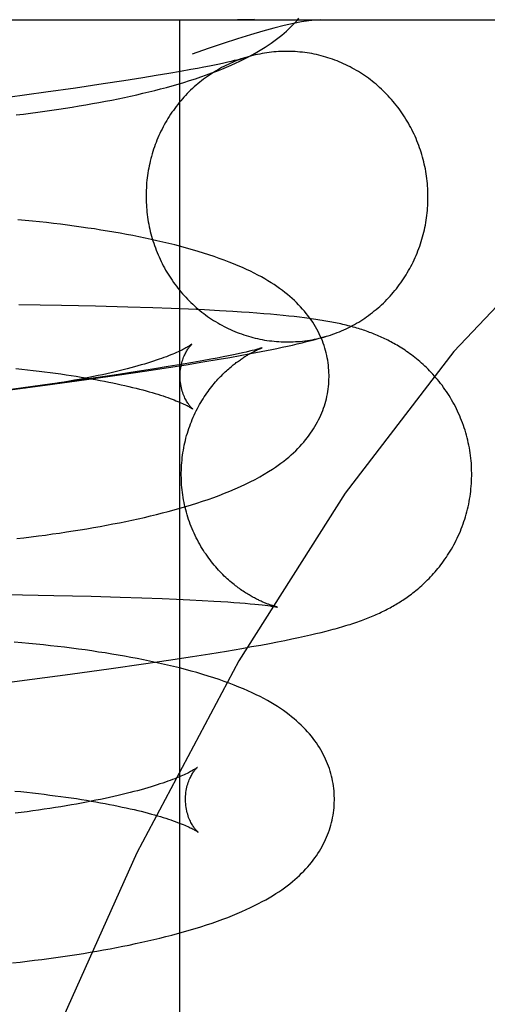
# Model space of a CAD drawing. Header units: inches. Extents: x 0 to 184, y 0 to 119.
# Tile 93 of 113: x 110.4132 to 110.476, y 40.1164 to 40.2485. Entities that reach past the tile are written whole.
import ezdxf

# ---------------------------------------------------------------- set-up
doc = ezdxf.new("R2010")
doc.units = ezdxf.units.IN
doc.header["$LTSCALE"] = 10.121375
doc.header["$MEASUREMENT"] = 0
doc.linetypes.add('HIDDEN', pattern=[0.2, 0.1, -0.1])
doc.layers.add('DEFAULT_2', color=8, linetype='HIDDEN')

msp = doc.modelspace()

# ---------------------------------------------------------------- linework, layer by layer
at = {"layer": 'DEFAULT_2', "color": 8, "linetype": 'HIDDEN'}
for p, q in [((110.25801, 40.24847), (110.59356, 40.24847)), ((110.43467, 40.24847), (110.43467, 40.09222)), ((110.43867, 40.24226), (110.43791, 40.24211)), ((110.43937, 40.2424), (110.43867, 40.24226)), ((110.44002, 40.24254), (110.43937, 40.2424)), ((110.4406, 40.24266), (110.44002, 40.24254)), ((110.44113, 40.24278), (110.4406, 40.24266)), ((110.4416, 40.24289), (110.44113, 40.24278)), ((110.44201, 40.24299), (110.4416, 40.24289)), ((110.44237, 40.24307), (110.44201, 40.24299)), ((110.43155, 40.24098), (110.42975, 40.24068)), ((110.43322, 40.24126), (110.43155, 40.24098)), ((110.43478, 40.24153), (110.43322, 40.24126)), ((110.4362, 40.24179), (110.43478, 40.24153)), ((110.43708, 40.24195), (110.4362, 40.24179)), ((110.43791, 40.24211), (110.43708, 40.24195)), ((110.42442, 40.23986), (110.4207, 40.23931)), ((110.42718, 40.24028), (110.42442, 40.23986)), ((110.42975, 40.24068), (110.42718, 40.24028)), ((110.41671, 40.23874), (110.41159, 40.23804)), ((110.4207, 40.23931), (110.41671, 40.23874)), ((110.41881, 40.21014), (110.41307, 40.21024)), ((110.42338, 40.21004), (110.41881, 40.21014)), ((110.42774, 40.20992), (110.42338, 40.21004)), ((110.43109, 40.20981), (110.42774, 40.20992)), ((110.43353, 40.20973), (110.43109, 40.20981)), ((110.43585, 40.20963), (110.43353, 40.20973)), ((110.43801, 40.20953), (110.43585, 40.20963)), ((110.44002, 40.20943), (110.43801, 40.20953)), ((110.44184, 40.20932), (110.44002, 40.20943)), ((110.44297, 40.20925), (110.44184, 40.20932)), ((110.44403, 40.20918), (110.44297, 40.20925)), ((110.44503, 40.2091), (110.44403, 40.20918)), ((110.44598, 40.20903), (110.44503, 40.2091)), ((110.44688, 40.20896), (110.44598, 40.20903)), ((110.44774, 40.20888), (110.44688, 40.20896)), ((110.44856, 40.2088), (110.44774, 40.20888)), ((110.44934, 40.20872), (110.44856, 40.2088)), ((110.45007, 40.20864), (110.44934, 40.20872)), ((110.45077, 40.20856), (110.45007, 40.20864)), ((110.45144, 40.20848), (110.45077, 40.20856)), ((110.45207, 40.2084), (110.45144, 40.20848)), ((110.43634, 40.20493), (110.43596, 40.20468)), ((110.44404, 40.20399), (110.4436, 40.20389)), ((110.44441, 40.20408), (110.44404, 40.20399)), ((110.44421, 40.20367), (110.44562, 40.20394)), ((110.44473, 40.20416), (110.44441, 40.20408)), ((110.445, 40.20423), (110.44473, 40.20416)), ((110.44562, 40.20394), (110.44704, 40.20423)), ((110.43794, 40.20276), (110.43647, 40.20249)), ((110.43781, 40.20255), (110.44001, 40.20292)), ((110.43886, 40.20292), (110.43794, 40.20276)), ((110.43971, 40.20308), (110.43886, 40.20292)), ((110.44051, 40.20324), (110.43971, 40.20308)), ((110.44001, 40.20292), (110.44142, 40.20317)), ((110.44124, 40.20339), (110.44051, 40.20324)), ((110.44192, 40.20352), (110.44124, 40.20339)), ((110.44142, 40.20317), (110.44281, 40.20342)), ((110.44254, 40.20366), (110.44192, 40.20352)), ((110.4431, 40.20378), (110.44254, 40.20366)), ((110.44281, 40.20342), (110.44421, 40.20367)), ((110.4436, 40.20389), (110.4431, 40.20378)), ((110.42659, 40.20082), (110.42996, 40.20132)), ((110.43132, 40.20164), (110.4287, 40.20123)), ((110.42996, 40.20132), (110.4332, 40.20181)), ((110.43316, 40.20193), (110.43132, 40.20164)), ((110.43487, 40.20222), (110.43316, 40.20193)), ((110.4332, 40.20181), (110.43554, 40.20218)), ((110.43647, 40.20249), (110.43487, 40.20222)), ((110.43554, 40.20218), (110.43781, 40.20255)), ((110.41664, 40.19943), (110.42219, 40.2002)), ((110.42211, 40.20025), (110.41723, 40.19956)), ((110.42588, 40.2008), (110.42211, 40.20025)), ((110.42219, 40.2002), (110.42659, 40.20082)), ((110.4287, 40.20123), (110.42588, 40.2008)), ((110.40983, 40.19853), (110.41664, 40.19943)), ((110.41723, 40.19956), (110.41108, 40.19873)), ((110.41148, 40.17133), (110.41779, 40.17122)), ((110.41779, 40.17122), (110.42281, 40.17111)), ((110.42281, 40.17111), (110.42671, 40.171)), ((110.42671, 40.171), (110.42962, 40.17091)), ((110.42962, 40.17091), (110.43234, 40.17081)), ((110.43234, 40.17081), (110.43425, 40.17073)), ((110.43425, 40.17073), (110.43604, 40.17065)), ((110.43604, 40.17065), (110.43771, 40.17056)), ((110.43771, 40.17056), (110.43926, 40.17047)), ((110.43926, 40.17047), (110.44022, 40.17041)), ((110.44022, 40.17041), (110.44113, 40.17035)), ((110.44113, 40.17035), (110.44197, 40.17029)), ((110.44197, 40.17029), (110.44276, 40.17023)), ((110.44276, 40.17023), (110.44348, 40.17017)), ((110.44348, 40.17017), (110.44415, 40.17011)), ((110.44415, 40.17011), (110.44476, 40.17005)), ((110.44476, 40.17005), (110.44529, 40.17)), ((110.44529, 40.17), (110.44576, 40.16995)), ((110.44576, 40.16995), (110.44617, 40.1699)), ((110.44617, 40.1699), (110.44653, 40.16986)), ((110.44779, 40.16966), (110.4478, 40.16966)), ((110.45063, 40.16557), (110.45146, 40.16575)), ((110.45146, 40.16575), (110.45224, 40.16593)), ((110.45224, 40.16593), (110.45298, 40.1661)), ((110.45298, 40.1661), (110.45368, 40.16627)), ((110.45368, 40.16627), (110.45434, 40.16643)), ((110.44304, 40.16412), (110.44435, 40.16435)), ((110.44435, 40.16435), (110.44558, 40.16457)), ((110.44558, 40.16457), (110.44673, 40.16479)), ((110.44673, 40.16479), (110.4478, 40.16499)), ((110.4478, 40.16499), (110.44881, 40.16519)), ((110.44881, 40.16519), (110.44975, 40.16538)), ((110.44975, 40.16538), (110.45063, 40.16557)), ((110.43319, 40.16253), (110.43641, 40.16303)), ((110.43641, 40.16303), (110.43874, 40.1634)), ((110.43874, 40.1634), (110.44095, 40.16376)), ((110.44095, 40.16376), (110.44304, 40.16412)), ((110.42549, 40.16141), (110.42985, 40.16203)), ((110.42985, 40.16203), (110.43319, 40.16253)), ((110.4132, 40.15974), (110.41998, 40.16065)), ((110.41998, 40.16065), (110.42549, 40.16141)), ((110.40399, 40.15855), (110.4132, 40.15974))]:
    msp.add_line(p, q, dxfattribs=at)
for points in [[(110.5475, 40.24847), (110.53183, 40.24655), (110.51633, 40.2409), (110.50122, 40.2319), (110.48632, 40.21964), (110.47148, 40.20396), (110.4569, 40.18495), (110.44263, 40.16246), (110.42892, 40.13667), (110.41593, 40.10769), (110.40384, 40.07574), (110.39282, 40.04107), (110.383, 40.00396), (110.37449, 39.96472), (110.3674, 39.92367), (110.36181, 39.88117), (110.35777, 39.83756), (110.35533, 39.79321), (110.35452, 39.74847)], [(110.41273, 40.23571), (110.4137, 40.23583), (110.41467, 40.23596), (110.41562, 40.23608), (110.41657, 40.23621), (110.41751, 40.23634), (110.41844, 40.23648), (110.41936, 40.23662), (110.42027, 40.23677), (110.42117, 40.23691), (110.42207, 40.23707), (110.42296, 40.23722), (110.42384, 40.23738), (110.42471, 40.23755), (110.42557, 40.23771), (110.42642, 40.23788), (110.42726, 40.23806), (110.4281, 40.23824), (110.42892, 40.23842), (110.42973, 40.23861), (110.43054, 40.2388), (110.43133, 40.239), (110.43212, 40.2392), (110.43291, 40.23941), (110.43369, 40.23963), (110.43447, 40.23985), (110.43525, 40.24008), (110.43602, 40.24032), (110.43679, 40.24057), (110.43754, 40.24082), (110.43827, 40.24108), (110.43899, 40.24134), (110.43968, 40.2416), (110.44034, 40.24186), (110.44098, 40.24212), (110.4416, 40.24239), (110.44219, 40.24265), (110.44275, 40.24292), (110.4433, 40.24318), (110.44382, 40.24345), (110.44433, 40.24371), (110.44481, 40.24398), (110.44528, 40.24425), (110.44572, 40.24452), (110.44615, 40.24478), (110.44656, 40.24505), (110.44695, 40.24532), (110.44733, 40.24559), (110.44769, 40.24586), (110.44804, 40.24613), (110.44838, 40.2464), (110.44871, 40.24668), (110.44902, 40.24696), (110.44933, 40.24724), (110.44962, 40.24752), (110.4499, 40.2478), (110.45018, 40.24809), (110.45044, 40.24838), (110.45069, 40.24868)], [(110.45357, 40.24847), (110.45287, 40.24844), (110.45203, 40.24835), (110.45106, 40.24819), (110.44995, 40.24797), (110.44871, 40.24769), (110.44734, 40.24734), (110.44583, 40.24693), (110.4442, 40.24644), (110.44243, 40.2459), (110.44054, 40.24528), (110.43852, 40.2446), (110.43637, 40.24385)], [(110.44471, 40.2485), (110.44399, 40.24849), (110.44324, 40.24848), (110.44246, 40.24847)], [(110.46799, 40.22585), (110.46797, 40.22617), (110.46794, 40.2265), (110.46791, 40.22683), (110.46787, 40.22716), (110.46783, 40.22748), (110.46778, 40.22781), (110.46773, 40.22813), (110.46767, 40.22846), (110.4676, 40.22878), (110.46753, 40.2291), (110.46746, 40.22942), (110.46738, 40.22974), (110.46729, 40.23006), (110.4672, 40.23038), (110.4671, 40.23069), (110.467, 40.231), (110.4669, 40.23131), (110.46678, 40.23162), (110.46667, 40.23193), (110.46655, 40.23223), (110.46642, 40.23254), (110.46629, 40.23284), (110.46615, 40.23314), (110.46601, 40.23343), (110.46587, 40.23373), (110.46572, 40.23402), (110.46556, 40.23431), (110.4654, 40.23459), (110.46524, 40.23487), (110.46507, 40.23515), (110.46489, 40.23543), (110.46471, 40.23571), (110.46453, 40.23598), (110.46434, 40.23624), (110.46415, 40.23651), (110.46396, 40.23677), (110.46376, 40.23703), (110.46355, 40.23728), (110.46334, 40.23753), (110.46313, 40.23778), (110.46291, 40.23802), (110.46269, 40.23826), (110.46247, 40.2385), (110.46224, 40.23873), (110.46201, 40.23895), (110.46177, 40.23918), (110.46153, 40.2394), (110.46129, 40.23961), (110.46105, 40.23982), (110.4608, 40.24003), (110.46054, 40.24023), (110.46029, 40.24043), (110.46003, 40.24062), (110.45976, 40.24081), (110.4595, 40.241), (110.45923, 40.24118), (110.45896, 40.24135), (110.45869, 40.24152), (110.45841, 40.24169), (110.45813, 40.24185), (110.45785, 40.242), (110.45756, 40.24215), (110.45727, 40.2423), (110.45698, 40.24244), (110.45669, 40.24258), (110.4564, 40.24271), (110.4561, 40.24283), (110.45581, 40.24295), (110.45551, 40.24307), (110.4552, 40.24318), (110.4549, 40.24328), (110.4546, 40.24338), (110.45429, 40.24348), (110.45398, 40.24356), (110.45367, 40.24365), (110.45336, 40.24373), (110.45305, 40.2438), (110.45274, 40.24386), (110.45242, 40.24393), (110.45211, 40.24398), (110.45179, 40.24403), (110.45147, 40.24408), (110.45116, 40.24412), (110.45084, 40.24415), (110.45052, 40.24418), (110.4502, 40.2442), (110.44988, 40.24422), (110.44956, 40.24423), (110.44924, 40.24424), (110.44892, 40.24424), (110.4486, 40.24424), (110.44828, 40.24423), (110.44796, 40.24421), (110.44764, 40.24419), (110.44733, 40.24416), (110.44701, 40.24413), (110.44669, 40.24409), (110.44637, 40.24405), (110.44606, 40.244), (110.44574, 40.24394), (110.44543, 40.24388), (110.44512, 40.24382), (110.4448, 40.24375), (110.44449, 40.24367), (110.44418, 40.24359), (110.44388, 40.2435), (110.44357, 40.24341), (110.44343, 40.24336)], [(110.44346, 40.24337), (110.44326, 40.24331), (110.44296, 40.24321), (110.44266, 40.2431), (110.44236, 40.24299), (110.44206, 40.24287), (110.44177, 40.24274), (110.44147, 40.24262), (110.44118, 40.24248), (110.44089, 40.24234), (110.44061, 40.2422), (110.44032, 40.24205), (110.44004, 40.24189), (110.43976, 40.24173), (110.43948, 40.24157), (110.43921, 40.2414), (110.43894, 40.24123), (110.43867, 40.24105), (110.43841, 40.24087), (110.43814, 40.24068), (110.43788, 40.24049), (110.43763, 40.24029), (110.43738, 40.24009), (110.43713, 40.23989), (110.43688, 40.23968), (110.43664, 40.23946), (110.4364, 40.23924), (110.43616, 40.23902), (110.43593, 40.2388), (110.43571, 40.23857), (110.43548, 40.23833), (110.43526, 40.23809), (110.43505, 40.23785), (110.43483, 40.23761), (110.43463, 40.23736), (110.43442, 40.2371), (110.43422, 40.23685), (110.43403, 40.23659), (110.43384, 40.23632), (110.43365, 40.23606), (110.43347, 40.23579), (110.43329, 40.23551), (110.43311, 40.23524), (110.43295, 40.23496), (110.43278, 40.23468), (110.43262, 40.23439), (110.43247, 40.2341), (110.43232, 40.23381), (110.43217, 40.23352), (110.43203, 40.23323), (110.4319, 40.23293), (110.43176, 40.23263), (110.43164, 40.23233), (110.43152, 40.23202), (110.4314, 40.23172), (110.43129, 40.23141), (110.43119, 40.2311), (110.43109, 40.23078), (110.43099, 40.23047), (110.4309, 40.23015), (110.43081, 40.22984), (110.43074, 40.22952), (110.43066, 40.2292), (110.43059, 40.22888), (110.43053, 40.22855), (110.43047, 40.22823), (110.43042, 40.22791), (110.43037, 40.22758), (110.43032, 40.22726), (110.43029, 40.22693), (110.43025, 40.2266), (110.43023, 40.22627), (110.43021, 40.22594), (110.43019, 40.22562), (110.43018, 40.22529), (110.43018, 40.22496), (110.43018, 40.22463), (110.43018, 40.2243), (110.43019, 40.22397), (110.43021, 40.22364)], [(110.44343, 40.24336), (110.44338, 40.24335), (110.44333, 40.24334), (110.44327, 40.24332), (110.4432, 40.2433), (110.44311, 40.24327), (110.44302, 40.24325), (110.44291, 40.24322), (110.4428, 40.24319), (110.44267, 40.24315), (110.44252, 40.24311), (110.44237, 40.24307)], [(110.45439, 40.206), (110.45463, 40.20608), (110.45493, 40.20617), (110.45524, 40.20628), (110.45554, 40.20639), (110.45584, 40.2065), (110.45614, 40.20662), (110.45643, 40.20674), (110.45673, 40.20687), (110.45702, 40.207), (110.45731, 40.20714), (110.45759, 40.20729), (110.45788, 40.20744), (110.45816, 40.20759), (110.45844, 40.20775), (110.45872, 40.20791), (110.45899, 40.20808), (110.45926, 40.20826), (110.45953, 40.20844), (110.45979, 40.20862), (110.46006, 40.20881), (110.46032, 40.209), (110.46057, 40.20919), (110.46082, 40.2094), (110.46107, 40.2096), (110.46132, 40.20981), (110.46156, 40.21002), (110.4618, 40.21024), (110.46204, 40.21046), (110.46227, 40.21069), (110.46249, 40.21092), (110.46272, 40.21115), (110.46294, 40.21139), (110.46315, 40.21164), (110.46337, 40.21188), (110.46357, 40.21213), (110.46378, 40.21238), (110.46398, 40.21264), (110.46417, 40.2129), (110.46436, 40.21316), (110.46455, 40.21343), (110.46473, 40.2137), (110.46491, 40.21397), (110.46509, 40.21425), (110.46525, 40.21453), (110.46542, 40.21481), (110.46558, 40.21509), (110.46573, 40.21538), (110.46588, 40.21567), (110.46603, 40.21596), (110.46617, 40.21626), (110.4663, 40.21656), (110.46644, 40.21686), (110.46656, 40.21716), (110.46668, 40.21746), (110.4668, 40.21777), (110.46691, 40.21808), (110.46701, 40.21839), (110.46711, 40.2187), (110.46721, 40.21902), (110.4673, 40.21933), (110.46738, 40.21965), (110.46746, 40.21997), (110.46754, 40.22029), (110.46761, 40.22061), (110.46767, 40.22093), (110.46773, 40.22125), (110.46778, 40.22158), (110.46783, 40.2219), (110.46788, 40.22223), (110.46791, 40.22256), (110.46795, 40.22288), (110.46797, 40.22321), (110.46799, 40.22354), (110.46801, 40.22387), (110.46802, 40.2242), (110.46802, 40.22453), (110.46802, 40.22486), (110.46802, 40.22519), (110.46801, 40.22552), (110.46799, 40.22585)], [(110.43021, 40.22364), (110.43023, 40.22331), (110.43026, 40.22298), (110.43029, 40.22266), (110.43033, 40.22233), (110.43037, 40.222), (110.43042, 40.22168), (110.43047, 40.22135), (110.43053, 40.22103), (110.4306, 40.22071), (110.43067, 40.22038), (110.43074, 40.22006), (110.43082, 40.21974), (110.43091, 40.21943), (110.431, 40.21911), (110.4311, 40.2188), (110.4312, 40.21848), (110.4313, 40.21817), (110.43142, 40.21786), (110.43153, 40.21756), (110.43165, 40.21725), (110.43178, 40.21695), (110.43191, 40.21665), (110.43205, 40.21635), (110.43219, 40.21605), (110.43233, 40.21576), (110.43248, 40.21547), (110.43264, 40.21518), (110.4328, 40.21489), (110.43296, 40.21461), (110.43313, 40.21433), (110.43331, 40.21405), (110.43349, 40.21378), (110.43367, 40.21351), (110.43386, 40.21324), (110.43405, 40.21298), (110.43424, 40.21272), (110.43444, 40.21246), (110.43465, 40.21221), (110.43486, 40.21196), (110.43507, 40.21171), (110.43529, 40.21147), (110.43551, 40.21123), (110.43573, 40.21099), (110.43596, 40.21076), (110.43619, 40.21053), (110.43643, 40.21031), (110.43667, 40.21009), (110.43691, 40.20987), (110.43715, 40.20966), (110.4374, 40.20946), (110.43766, 40.20925), (110.43791, 40.20906), (110.43817, 40.20886), (110.43844, 40.20867), (110.4387, 40.20849), (110.43897, 40.20831), (110.43924, 40.20814), (110.43951, 40.20797), (110.43979, 40.2078), (110.44007, 40.20764), (110.44035, 40.20748), (110.44064, 40.20733), (110.44093, 40.20719), (110.44121, 40.20705), (110.44151, 40.20691), (110.4418, 40.20678), (110.4421, 40.20665), (110.44239, 40.20653), (110.44269, 40.20642), (110.443, 40.20631), (110.4433, 40.2062), (110.4436, 40.2061), (110.44391, 40.20601), (110.44422, 40.20592), (110.44453, 40.20584), (110.44484, 40.20576), (110.44515, 40.20569), (110.44546, 40.20562), (110.44578, 40.20556), (110.44609, 40.2055), (110.44641, 40.20545), (110.44673, 40.20541), (110.44704, 40.20537), (110.44736, 40.20533), (110.44768, 40.2053), (110.448, 40.20528), (110.44832, 40.20526), (110.44864, 40.20525), (110.44896, 40.20525), (110.44928, 40.20525), (110.4496, 40.20525), (110.44992, 40.20526), (110.45024, 40.20528), (110.45056, 40.2053), (110.45087, 40.20532), (110.45119, 40.20536), (110.45151, 40.20539), (110.45183, 40.20544), (110.45214, 40.20549), (110.45246, 40.20554), (110.45277, 40.2056), (110.45308, 40.20567), (110.4534, 40.20574), (110.45371, 40.20581), (110.45402, 40.2059), (110.45432, 40.20598)], [(110.45474, 40.20082), (110.45473, 40.2011), (110.45472, 40.20144), (110.45469, 40.20177), (110.45466, 40.20211), (110.45462, 40.20244), (110.45456, 40.20278), (110.4545, 40.20311), (110.45444, 40.20344), (110.45436, 40.20377), (110.45427, 40.2041), (110.45418, 40.20442), (110.45407, 40.20475), (110.45396, 40.20507), (110.45384, 40.20539), (110.45371, 40.20571), (110.45357, 40.20602), (110.45342, 40.20634), (110.45326, 40.20665), (110.4531, 40.20696), (110.45292, 40.20727), (110.45274, 40.20758), (110.45255, 40.20789), (110.45234, 40.20819), (110.45213, 40.20849), (110.45191, 40.20879), (110.45168, 40.20908), (110.45144, 40.20937), (110.45119, 40.20966), (110.45093, 40.20995), (110.45066, 40.21023), (110.45038, 40.21052), (110.45009, 40.21079), (110.44979, 40.21107), (110.44947, 40.21134), (110.44915, 40.21161), (110.44882, 40.21188), (110.44847, 40.21215), (110.44811, 40.21241), (110.44774, 40.21267), (110.44736, 40.21293), (110.44696, 40.21319), (110.44654, 40.21344), (110.4461, 40.2137), (110.44565, 40.21396), (110.44518, 40.21421), (110.44469, 40.21447), (110.44418, 40.21472), (110.44365, 40.21497), (110.4431, 40.21522), (110.44252, 40.21547), (110.44193, 40.21572), (110.44131, 40.21597), (110.44068, 40.21621), (110.44001, 40.21645), (110.43933, 40.21669), (110.43862, 40.21693), (110.4379, 40.21717), (110.43715, 40.21739), (110.43639, 40.21762), (110.43561, 40.21784), (110.43483, 40.21805), (110.43404, 40.21826), (110.43324, 40.21846), (110.43244, 40.21865), (110.43164, 40.21883), (110.43084, 40.21901), (110.43003, 40.21918), (110.42921, 40.21935), (110.42838, 40.21951), (110.42755, 40.21967), (110.42671, 40.21983), (110.42585, 40.21998), (110.42499, 40.22012), (110.42412, 40.22026), (110.42323, 40.2204), (110.42234, 40.22053), (110.42144, 40.22066), (110.42054, 40.22079), (110.41962, 40.22091), (110.41869, 40.22103), (110.41776, 40.22114), (110.41682, 40.22125), (110.41587, 40.22136), (110.41491, 40.22146), (110.41394, 40.22156), (110.41297, 40.22165)], [(110.47387, 40.18864), (110.47385, 40.18896), (110.47382, 40.1893), (110.47378, 40.18965), (110.47374, 40.18999), (110.47369, 40.19034), (110.47364, 40.19068), (110.47358, 40.19103), (110.47352, 40.19137), (110.47344, 40.19171), (110.47337, 40.19205), (110.47328, 40.19238), (110.4732, 40.19272), (110.4731, 40.19305), (110.473, 40.19339), (110.47289, 40.19372), (110.47278, 40.19404), (110.47267, 40.19437), (110.47254, 40.19469), (110.47241, 40.19501), (110.47228, 40.19533), (110.47214, 40.19564), (110.472, 40.19595), (110.47185, 40.19626), (110.4717, 40.19657), (110.47154, 40.19687), (110.47137, 40.19717), (110.4712, 40.19747), (110.47103, 40.19776), (110.47085, 40.19804), (110.47067, 40.19833), (110.47049, 40.19861), (110.4703, 40.19888), (110.47011, 40.19915), (110.46991, 40.19942), (110.46971, 40.19968), (110.46951, 40.19993), (110.4693, 40.20018), (110.4691, 40.20043), (110.46889, 40.20067), (110.46867, 40.20091), (110.46846, 40.20114), (110.46824, 40.20137), (110.46803, 40.20159), (110.46781, 40.2018), (110.46759, 40.20201), (110.46737, 40.20221), (110.46715, 40.20241), (110.46693, 40.2026), (110.46671, 40.20279), (110.46649, 40.20297), (110.46627, 40.20315), (110.46604, 40.20333), (110.46582, 40.20349), (110.4656, 40.20366), (110.46538, 40.20381), (110.46516, 40.20397), (110.46494, 40.20412), (110.46473, 40.20426), (110.46451, 40.2044), (110.4643, 40.20454), (110.46408, 40.20467), (110.46387, 40.20479), (110.46366, 40.20491), (110.46346, 40.20503), (110.46325, 40.20514), (110.46305, 40.20525), (110.46284, 40.20536), (110.46264, 40.20546), (110.46244, 40.20557), (110.46224, 40.20566), (110.46204, 40.20576), (110.46183, 40.20585), (110.46163, 40.20594), (110.46143, 40.20603), (110.46123, 40.20612), (110.46102, 40.20621), (110.46082, 40.20629), (110.46061, 40.20637), (110.4604, 40.20645), (110.46019, 40.20653), (110.45998, 40.20661), (110.45977, 40.20668), (110.45956, 40.20676), (110.45935, 40.20683), (110.45913, 40.2069), (110.45891, 40.20697), (110.45869, 40.20704), (110.45846, 40.2071), (110.45823, 40.20717), (110.458, 40.20724), (110.45777, 40.2073), (110.45753, 40.20736), (110.4573, 40.20742), (110.45706, 40.20748), (110.45682, 40.20754), (110.45658, 40.2076), (110.45634, 40.20765), (110.45609, 40.20771), (110.45585, 40.20776), (110.4556, 40.20781), (110.45535, 40.20786), (110.4551, 40.20791), (110.45484, 40.20796), (110.45459, 40.208), (110.45433, 40.20805), (110.45406, 40.20809), (110.4538, 40.20814), (110.45352, 40.20818), (110.45325, 40.20823), (110.45296, 40.20827), (110.45267, 40.20831), (110.45207, 40.2084)], [(110.44704, 40.20423), (110.44775, 40.20438), (110.44846, 40.20453), (110.44915, 40.20468), (110.44982, 40.20483), (110.45048, 40.20498), (110.45112, 40.20513), (110.45173, 40.20528), (110.45232, 40.20543), (110.45288, 40.20558), (110.45342, 40.20573), (110.45392, 40.20587), (110.45439, 40.206)], [(110.43596, 40.20468), (110.43587, 40.20463), (110.43577, 40.20457), (110.43565, 40.2045), (110.43552, 40.20443), (110.43538, 40.20435), (110.43522, 40.20427), (110.43506, 40.20419), (110.43487, 40.2041), (110.43468, 40.20401), (110.43447, 40.20391), (110.43424, 40.20381), (110.434, 40.20371), (110.43375, 40.2036), (110.43348, 40.20349), (110.4332, 40.20338), (110.4329, 40.20326), (110.43258, 40.20315), (110.43225, 40.20303), (110.43191, 40.20291), (110.43155, 40.20278), (110.43117, 40.20266), (110.43078, 40.20253), (110.43037, 40.20241), (110.42995, 40.20228), (110.42951, 40.20215), (110.42906, 40.20202), (110.4286, 40.20189), (110.42812, 40.20176), (110.42762, 40.20163), (110.42711, 40.2015), (110.42658, 40.20137), (110.42604, 40.20124), (110.42549, 40.20111), (110.42492, 40.20098), (110.42434, 40.20085), (110.42374, 40.20072), (110.42313, 40.2006), (110.4225, 40.20047), (110.42186, 40.20035), (110.42121, 40.20022), (110.42055, 40.2001), (110.41987, 40.19998), (110.41918, 40.19986), (110.41847, 40.19974), (110.41776, 40.19962), (110.41703, 40.19951), (110.41629, 40.19939), (110.41553, 40.19928), (110.41477, 40.19917), (110.41399, 40.19906)], [(110.43474, 40.20056), (110.43474, 40.2008), (110.43475, 40.20105), (110.43477, 40.2013), (110.4348, 40.20154), (110.43483, 40.20178), (110.43487, 40.20201), (110.43492, 40.20223), (110.43497, 40.20244), (110.43503, 40.20264), (110.43509, 40.20284), (110.43516, 40.20302), (110.43522, 40.20319), (110.43529, 40.20336), (110.43536, 40.20351), (110.43543, 40.20366), (110.4355, 40.2038), (110.43557, 40.20393), (110.43564, 40.20404), (110.43571, 40.20415), (110.43577, 40.20426), (110.43584, 40.20435), (110.4359, 40.20444), (110.43596, 40.20452), (110.43602, 40.20459), (110.43607, 40.20465), (110.43612, 40.20471), (110.43616, 40.20476), (110.4362, 40.20481), (110.43624, 40.20484), (110.43627, 40.20487), (110.4363, 40.2049), (110.43632, 40.20492), (110.43632, 40.20492)], [(110.43493, 40.18637), (110.43492, 40.18668), (110.43491, 40.18702), (110.4349, 40.18735), (110.4349, 40.18769), (110.43491, 40.18803), (110.43492, 40.18837), (110.43494, 40.18871), (110.43496, 40.18904), (110.435, 40.18938), (110.43503, 40.18972), (110.43508, 40.19005), (110.43512, 40.19038), (110.43518, 40.19072), (110.43524, 40.19105), (110.4353, 40.19137), (110.43538, 40.1917), (110.43545, 40.19203), (110.43553, 40.19235), (110.43562, 40.19267), (110.43572, 40.19299), (110.43581, 40.19331), (110.43592, 40.19362), (110.43603, 40.19393), (110.43614, 40.19424), (110.43626, 40.19454), (110.43638, 40.19484), (110.43651, 40.19514), (110.43664, 40.19543), (110.43678, 40.19572), (110.43692, 40.19601), (110.43706, 40.19629), (110.43721, 40.19656), (110.43736, 40.19684), (110.43752, 40.1971), (110.43767, 40.19736), (110.43783, 40.19762), (110.43799, 40.19787), (110.43816, 40.19812), (110.43832, 40.19836), (110.43849, 40.19859), (110.43866, 40.19882), (110.43883, 40.19904), (110.43899, 40.19926), (110.43916, 40.19947), (110.43933, 40.19967), (110.4395, 40.19987), (110.43967, 40.20006), (110.43983, 40.20024), (110.44, 40.20042), (110.44017, 40.20059), (110.44033, 40.20076), (110.44049, 40.20092), (110.44065, 40.20108), (110.44081, 40.20123), (110.44097, 40.20138), (110.44112, 40.20152), (110.44128, 40.20165), (110.44143, 40.20178), (110.44158, 40.20191), (110.44173, 40.20203), (110.44187, 40.20215), (110.44201, 40.20226), (110.44216, 40.20237), (110.44229, 40.20248), (110.44243, 40.20258), (110.44257, 40.20268), (110.4427, 40.20277), (110.44283, 40.20286), (110.44296, 40.20295), (110.44308, 40.20303), (110.4432, 40.20312), (110.44332, 40.20319), (110.44344, 40.20327), (110.44356, 40.20334), (110.44368, 40.20341), (110.44379, 40.20348), (110.4439, 40.20355), (110.44401, 40.20361), (110.44411, 40.20367), (110.44422, 40.20373), (110.44432, 40.20378), (110.44442, 40.20383), (110.44451, 40.20388), (110.44461, 40.20393), (110.4447, 40.20398), (110.44479, 40.20402), (110.44487, 40.20407), (110.44496, 40.20411), (110.44504, 40.20414), (110.44511, 40.20418), (110.44519, 40.20421), (110.44526, 40.20425), (110.44533, 40.20428), (110.44539, 40.2043), (110.44545, 40.20433), (110.44551, 40.20435), (110.44556, 40.20437), (110.44561, 40.20439), (110.44565, 40.20441), (110.44568, 40.20442), (110.44572, 40.20443), (110.44574, 40.20444), (110.44576, 40.20445), (110.44577, 40.20446), (110.44578, 40.20446)], [(110.44578, 40.20446), (110.44577, 40.20445), (110.44576, 40.20445), (110.44573, 40.20444), (110.4457, 40.20443), (110.44566, 40.20442), (110.44561, 40.2044), (110.44555, 40.20439), (110.44548, 40.20437), (110.44541, 40.20434), (110.44532, 40.20432), (110.44522, 40.20429), (110.44512, 40.20426), (110.445, 40.20423)], [(110.41267, 40.20168), (110.41347, 40.20159), (110.41425, 40.2015), (110.41503, 40.20142), (110.4158, 40.20132), (110.41655, 40.20123), (110.41729, 40.20114), (110.41802, 40.20104), (110.41873, 40.20094), (110.41944, 40.20084), (110.42013, 40.20073), (110.4208, 40.20063), (110.42147, 40.20052), (110.42212, 40.20041), (110.42275, 40.2003), (110.42338, 40.20019), (110.42399, 40.20008), (110.42458, 40.19997), (110.42516, 40.19985), (110.42573, 40.19974), (110.42628, 40.19962), (110.42682, 40.1995), (110.42734, 40.19939), (110.42785, 40.19927), (110.42835, 40.19915), (110.42883, 40.19903), (110.42929, 40.19891), (110.42974, 40.1988), (110.43017, 40.19868), (110.43059, 40.19856), (110.431, 40.19845), (110.43139, 40.19833), (110.43176, 40.19822), (110.43212, 40.1981), (110.43246, 40.19799), (110.43279, 40.19788), (110.4331, 40.19777), (110.43339, 40.19767), (110.43367, 40.19756), (110.43394, 40.19746), (110.43419, 40.19736), (110.43443, 40.19727), (110.43465, 40.19717), (110.43485, 40.19708), (110.43505, 40.197), (110.43523, 40.19691), (110.43539, 40.19684), (110.43554, 40.19676), (110.43568, 40.19669), (110.43581, 40.19662), (110.43592, 40.19656), (110.43602, 40.19651), (110.43611, 40.19645), (110.43619, 40.19641), (110.43625, 40.19637), (110.43631, 40.19633), (110.43636, 40.1963), (110.43639, 40.19628), (110.43642, 40.19626), (110.43642, 40.19625)], [(110.43642, 40.19625), (110.43644, 40.19624), (110.43645, 40.19624), (110.43644, 40.19624), (110.43643, 40.19625), (110.43641, 40.19627), (110.43638, 40.19629), (110.43635, 40.19633), (110.43631, 40.19636), (110.43627, 40.19641), (110.43622, 40.19646), (110.43616, 40.19652), (110.43611, 40.19659), (110.43605, 40.19666), (110.43598, 40.19674), (110.43592, 40.19683), (110.43585, 40.19693), (110.43577, 40.19704), (110.4357, 40.19715), (110.43562, 40.19728), (110.43555, 40.19741), (110.43547, 40.19756), (110.4354, 40.19771), (110.43532, 40.19788), (110.43524, 40.19805), (110.43517, 40.19824), (110.4351, 40.19844), (110.43504, 40.19864), (110.43498, 40.19886), (110.43492, 40.19908), (110.43487, 40.19932), (110.43483, 40.19956), (110.43479, 40.19981), (110.43477, 40.20006), (110.43475, 40.20033), (110.43474, 40.20056)], [(110.44716, 40.18818), (110.44754, 40.18844), (110.44793, 40.18871), (110.44829, 40.18898), (110.44865, 40.18925), (110.44899, 40.18952), (110.44933, 40.1898), (110.44965, 40.19008), (110.44996, 40.19036), (110.45026, 40.19065), (110.45055, 40.19093), (110.45083, 40.19122), (110.45109, 40.19152), (110.45135, 40.19181), (110.4516, 40.19211), (110.45183, 40.19241), (110.45206, 40.19271), (110.45227, 40.193), (110.45248, 40.1933), (110.45267, 40.1936), (110.45285, 40.1939), (110.45302, 40.1942), (110.45319, 40.1945), (110.45334, 40.19481), (110.45349, 40.19511), (110.45363, 40.19542), (110.45376, 40.19573), (110.45389, 40.19604), (110.454, 40.19636), (110.45411, 40.19667), (110.45421, 40.19699), (110.4543, 40.1973), (110.45438, 40.19762), (110.45445, 40.19794), (110.45452, 40.19826), (110.45457, 40.19859), (110.45462, 40.19891), (110.45466, 40.19924), (110.4547, 40.19956), (110.45472, 40.19989), (110.45473, 40.20021), (110.45474, 40.20054), (110.45474, 40.20082)], [(110.4128, 40.17885), (110.41378, 40.17896), (110.41475, 40.17908), (110.41571, 40.17921), (110.41667, 40.17933), (110.41761, 40.17947), (110.41855, 40.1796), (110.41948, 40.17974), (110.4204, 40.17988), (110.42131, 40.18003), (110.42221, 40.18018), (110.42311, 40.18033), (110.42399, 40.18049), (110.42487, 40.18065), (110.42573, 40.18081), (110.42659, 40.18098), (110.42744, 40.18116), (110.42828, 40.18133), (110.42912, 40.18152), (110.42994, 40.1817), (110.43076, 40.18189), (110.43157, 40.18209), (110.43237, 40.18229), (110.43316, 40.1825), (110.43394, 40.18271), (110.43472, 40.18293), (110.43549, 40.18315), (110.43626, 40.18338), (110.43701, 40.18362), (110.43776, 40.18386), (110.43851, 40.18411), (110.43925, 40.18438), (110.43998, 40.18465), (110.44071, 40.18493), (110.44143, 40.18522), (110.44214, 40.18552), (110.44283, 40.18583), (110.44351, 40.18614), (110.44417, 40.18647), (110.44481, 40.1868), (110.44544, 40.18714), (110.44604, 40.18748), (110.44662, 40.18784), (110.44716, 40.18818)], [(110.45434, 40.16643), (110.45466, 40.16651), (110.45497, 40.1666), (110.45528, 40.16668), (110.45558, 40.16676), (110.45587, 40.16684), (110.45616, 40.16692), (110.45645, 40.16701), (110.45673, 40.16709), (110.45701, 40.16717), (110.45729, 40.16726), (110.45756, 40.16734), (110.45782, 40.16743), (110.45808, 40.16751), (110.45834, 40.1676), (110.45859, 40.16769), (110.45884, 40.16777), (110.45908, 40.16786), (110.45931, 40.16795), (110.45955, 40.16803), (110.45978, 40.16812), (110.46, 40.16821), (110.46022, 40.1683), (110.46044, 40.16839), (110.46066, 40.16848), (110.46088, 40.16857), (110.46109, 40.16867), (110.4613, 40.16876), (110.46151, 40.16886), (110.46172, 40.16896), (110.46193, 40.16906), (110.46213, 40.16916), (110.46233, 40.16926), (110.46253, 40.16936), (110.46273, 40.16947), (110.46293, 40.16957), (110.46312, 40.16968), (110.46331, 40.16979), (110.46351, 40.1699), (110.4637, 40.17001), (110.46389, 40.17012), (110.46408, 40.17024), (110.46427, 40.17036), (110.46446, 40.17048), (110.46465, 40.1706), (110.46483, 40.17073), (110.46503, 40.17086), (110.46522, 40.17099), (110.46541, 40.17113), (110.4656, 40.17127), (110.46579, 40.17141), (110.46598, 40.17156), (110.46618, 40.17171), (110.46638, 40.17187), (110.46657, 40.17203), (110.46678, 40.1722), (110.46698, 40.17238), (110.46718, 40.17255), (110.46738, 40.17274), (110.46758, 40.17292), (110.46778, 40.17312), (110.46798, 40.17331), (110.46818, 40.17351), (110.46838, 40.17372), (110.46858, 40.17394), (110.46878, 40.17416), (110.46898, 40.17438), (110.46917, 40.17461), (110.46936, 40.17484), (110.46955, 40.17508), (110.46974, 40.17532), (110.46993, 40.17557), (110.47012, 40.17582), (110.4703, 40.17608), (110.47049, 40.17635), (110.47066, 40.17662), (110.47084, 40.17689), (110.47101, 40.17717), (110.47118, 40.17745), (110.47134, 40.17774), (110.4715, 40.17803), (110.47166, 40.17832), (110.47181, 40.17862), (110.47196, 40.17893), (110.4721, 40.17923), (110.47224, 40.17954), (110.47237, 40.17985), (110.4725, 40.18017), (110.47263, 40.18049), (110.47274, 40.18081), (110.47286, 40.18114), (110.47296, 40.18146), (110.47307, 40.18179), (110.47316, 40.18213), (110.47325, 40.18246), (110.47334, 40.18279), (110.47342, 40.18313), (110.47349, 40.18347), (110.47356, 40.18381), (110.47362, 40.18415), (110.47367, 40.1845), (110.47372, 40.18484), (110.47377, 40.18518), (110.4738, 40.18553), (110.47383, 40.18588), (110.47386, 40.18623), (110.47388, 40.18657), (110.47389, 40.18692), (110.4739, 40.18727), (110.4739, 40.18762), (110.47389, 40.18797), (110.47388, 40.18832), (110.47387, 40.18864)], [(110.44781, 40.16966), (110.44781, 40.16966), (110.44781, 40.16966), (110.4478, 40.16966), (110.44778, 40.16967), (110.44775, 40.16967), (110.44772, 40.16968), (110.44769, 40.16969), (110.44764, 40.1697), (110.4476, 40.16971), (110.44754, 40.16973), (110.44749, 40.16974), (110.44743, 40.16976), (110.44736, 40.16978), (110.44729, 40.1698), (110.44722, 40.16982), (110.44714, 40.16985), (110.44706, 40.16988), (110.44698, 40.1699), (110.44689, 40.16993), (110.4468, 40.16996), (110.4467, 40.17), (110.44661, 40.17003), (110.44651, 40.17007), (110.44641, 40.17011), (110.44631, 40.17015), (110.4462, 40.17019), (110.44609, 40.17024), (110.44598, 40.17028), (110.44586, 40.17033), (110.44575, 40.17038), (110.44563, 40.17044), (110.44551, 40.17049), (110.44538, 40.17055), (110.44525, 40.17061), (110.44513, 40.17068), (110.44499, 40.17074), (110.44486, 40.17081), (110.44472, 40.17088), (110.44458, 40.17096), (110.44444, 40.17104), (110.4443, 40.17112), (110.44415, 40.1712), (110.444, 40.17129), (110.44385, 40.17138), (110.44369, 40.17148), (110.44353, 40.17158), (110.44337, 40.17168), (110.44321, 40.17179), (110.44304, 40.1719), (110.44287, 40.17202), (110.4427, 40.17214), (110.44253, 40.17226), (110.44235, 40.1724), (110.44218, 40.17253), (110.44199, 40.17267), (110.44181, 40.17282), (110.44163, 40.17297), (110.44144, 40.17313), (110.44125, 40.1733), (110.44106, 40.17347), (110.44087, 40.17364), (110.44068, 40.17382), (110.44049, 40.17401), (110.4403, 40.1742), (110.4401, 40.1744), (110.43991, 40.17461), (110.43972, 40.17483), (110.43952, 40.17504), (110.43933, 40.17527), (110.43914, 40.1755), (110.43895, 40.17574), (110.43877, 40.17598), (110.43858, 40.17623), (110.4384, 40.17648), (110.43822, 40.17674), (110.43804, 40.177), (110.43787, 40.17726), (110.4377, 40.17754), (110.43753, 40.17781), (110.43737, 40.17809), (110.43721, 40.17838), (110.43706, 40.17867), (110.43691, 40.17896), (110.43676, 40.17926), (110.43662, 40.17956), (110.43649, 40.17986), (110.43636, 40.18017), (110.43623, 40.18048), (110.43611, 40.18079), (110.436, 40.1811), (110.43589, 40.18142), (110.43578, 40.18174), (110.43569, 40.18206), (110.43559, 40.18239), (110.43551, 40.18271), (110.43542, 40.18304), (110.43535, 40.18337), (110.43528, 40.1837), (110.43521, 40.18404), (110.43516, 40.18437), (110.4351, 40.18471), (110.43506, 40.18504), (110.43502, 40.18538), (110.43498, 40.18572), (110.43495, 40.18605), (110.43493, 40.18637)], [(110.44653, 40.16986), (110.44684, 40.16981), (110.44698, 40.1698), (110.4471, 40.16978), (110.44722, 40.16976), (110.44732, 40.16975), (110.44741, 40.16973), (110.44749, 40.16972), (110.44756, 40.16971), (110.44762, 40.1697), (110.44767, 40.16969), (110.44772, 40.16968), (110.44775, 40.16967), (110.44778, 40.16967)], [(110.45546, 40.14403), (110.45545, 40.14431), (110.45544, 40.14465), (110.45541, 40.14499), (110.45538, 40.14533), (110.45534, 40.14566), (110.45528, 40.146), (110.45522, 40.14633), (110.45515, 40.14666), (110.45507, 40.14699), (110.45499, 40.14732), (110.45489, 40.14765), (110.45479, 40.14798), (110.45467, 40.1483), (110.45455, 40.14862), (110.45442, 40.14894), (110.45428, 40.14926), (110.45413, 40.14957), (110.45397, 40.14989), (110.4538, 40.1502), (110.45363, 40.15051), (110.45344, 40.15081), (110.45325, 40.15112), (110.45305, 40.15142), (110.45283, 40.15173), (110.4526, 40.15203), (110.45237, 40.15233), (110.45212, 40.15263), (110.45185, 40.15293), (110.45158, 40.15323), (110.4513, 40.15352), (110.451, 40.15381), (110.4507, 40.1541), (110.45038, 40.15439), (110.45006, 40.15467), (110.44972, 40.15495), (110.44937, 40.15522), (110.449, 40.15549), (110.44862, 40.15577), (110.44823, 40.15604), (110.44782, 40.1563), (110.44739, 40.15657), (110.44694, 40.15684), (110.44648, 40.15711), (110.44599, 40.15737), (110.44549, 40.15764), (110.44496, 40.1579), (110.44441, 40.15816), (110.44384, 40.15842), (110.44325, 40.15868), (110.44264, 40.15893), (110.44201, 40.15919), (110.44135, 40.15944), (110.44067, 40.15968), (110.43998, 40.15993), (110.43926, 40.16017), (110.43853, 40.1604), (110.43778, 40.16063), (110.43701, 40.16086), (110.43624, 40.16107), (110.43545, 40.16129), (110.43466, 40.16149), (110.43387, 40.16169), (110.43307, 40.16188), (110.43226, 40.16206), (110.43145, 40.16224), (110.43064, 40.16241), (110.42981, 40.16258), (110.42898, 40.16275), (110.42814, 40.1629), (110.42729, 40.16306), (110.42643, 40.16321), (110.42556, 40.16336), (110.42468, 40.1635), (110.42379, 40.16363), (110.4229, 40.16377), (110.42199, 40.1639), (110.42108, 40.16402), (110.42016, 40.16414), (110.41923, 40.16426), (110.41829, 40.16437), (110.41734, 40.16448), (110.41639, 40.16459), (110.41542, 40.16469), (110.41445, 40.16479), (110.41347, 40.16488), (110.41248, 40.16497)], [(110.43706, 40.14814), (110.43705, 40.14814), (110.43703, 40.14812), (110.437, 40.1481), (110.43697, 40.14808), (110.43692, 40.14804), (110.43687, 40.14801), (110.4368, 40.14796), (110.43672, 40.14791), (110.43663, 40.14786), (110.43653, 40.1478), (110.43642, 40.14774), (110.4363, 40.14767), (110.43616, 40.14759), (110.43601, 40.14751), (110.43585, 40.14743), (110.43567, 40.14734), (110.43548, 40.14725), (110.43528, 40.14716), (110.43506, 40.14706), (110.43482, 40.14696), (110.43457, 40.14685), (110.43431, 40.14674), (110.43403, 40.14663), (110.43374, 40.14652), (110.43343, 40.1464), (110.4331, 40.14628), (110.43276, 40.14616), (110.43241, 40.14604), (110.43204, 40.14592), (110.43165, 40.14579), (110.43125, 40.14567), (110.43084, 40.14554), (110.4304, 40.14541), (110.42996, 40.14528), (110.4295, 40.14515), (110.42902, 40.14502), (110.42853, 40.14489), (110.42802, 40.14476), (110.4275, 40.14463), (110.42697, 40.1445), (110.42642, 40.14437), (110.42585, 40.14424), (110.42527, 40.14411), (110.42468, 40.14398), (110.42407, 40.14385), (110.42345, 40.14373), (110.42282, 40.1436), (110.42217, 40.14348), (110.42151, 40.14335), (110.42083, 40.14323), (110.42014, 40.14311), (110.41944, 40.14299), (110.41873, 40.14287), (110.418, 40.14276), (110.41726, 40.14264), (110.41651, 40.14253), (110.41575, 40.14242), (110.41498, 40.14231), (110.41419, 40.1422), (110.41339, 40.1421), (110.41258, 40.142)], [(110.43546, 40.14377), (110.43546, 40.14401), (110.43547, 40.14428), (110.43549, 40.14453), (110.43552, 40.14478), (110.43556, 40.14503), (110.4356, 40.14526), (110.43565, 40.14549), (110.43571, 40.1457), (110.43577, 40.14591), (110.43583, 40.14611), (110.4359, 40.1463), (110.43597, 40.14647), (110.43604, 40.14664), (110.43612, 40.1468), (110.43619, 40.14694), (110.43626, 40.14708), (110.43633, 40.14721), (110.43641, 40.14732), (110.43647, 40.14743), (110.43654, 40.14753), (110.43661, 40.14763), (110.43667, 40.14771), (110.43673, 40.14778), (110.43678, 40.14785), (110.43683, 40.14791), (110.43688, 40.14797), (110.43692, 40.14801), (110.43696, 40.14805), (110.43699, 40.14808), (110.43702, 40.14811), (110.43704, 40.14813), (110.43705, 40.14814), (110.43706, 40.14814)], [(110.41254, 40.14497), (110.41335, 40.14489), (110.41415, 40.1448), (110.41494, 40.14472), (110.41572, 40.14463), (110.41648, 40.14454), (110.41724, 40.14444), (110.41798, 40.14435), (110.41871, 40.14425), (110.41942, 40.14415), (110.42013, 40.14405), (110.42082, 40.14395), (110.4215, 40.14384), (110.42216, 40.14373), (110.42281, 40.14363), (110.42345, 40.14352), (110.42407, 40.14341), (110.42468, 40.14329), (110.42528, 40.14318), (110.42586, 40.14307), (110.42643, 40.14295), (110.42698, 40.14283), (110.42752, 40.14272), (110.42805, 40.1426), (110.42856, 40.14248), (110.42905, 40.14236), (110.42953, 40.14225), (110.43, 40.14213), (110.43045, 40.14201), (110.43088, 40.14189), (110.4313, 40.14177), (110.4317, 40.14166), (110.43209, 40.14154), (110.43247, 40.14143), (110.43282, 40.14132), (110.43317, 40.1412), (110.4335, 40.14109), (110.43381, 40.14098), (110.4341, 40.14088), (110.43439, 40.14077), (110.43465, 40.14067), (110.4349, 40.14057), (110.43514, 40.14048), (110.43536, 40.14038), (110.43557, 40.1403), (110.43576, 40.14021), (110.43594, 40.14013), (110.43611, 40.14005), (110.43626, 40.13997), (110.4364, 40.1399), (110.43652, 40.13984), (110.43664, 40.13977), (110.43674, 40.13972), (110.43683, 40.13967), (110.4369, 40.13962), (110.43697, 40.13958), (110.43703, 40.13954), (110.43707, 40.13951), (110.43711, 40.13948), (110.43714, 40.13947), (110.43714, 40.13946)], [(110.41226, 40.12191), (110.41325, 40.12202), (110.41423, 40.12214), (110.4152, 40.12226), (110.41617, 40.12238), (110.41712, 40.12251), (110.41807, 40.12264), (110.41901, 40.12277), (110.41994, 40.12291), (110.42086, 40.12305), (110.42177, 40.12319), (110.42268, 40.12334), (110.42357, 40.12349), (110.42446, 40.12365), (110.42534, 40.12381), (110.42621, 40.12397), (110.42707, 40.12414), (110.42792, 40.12431), (110.42876, 40.12449), (110.42959, 40.12467), (110.43041, 40.12485), (110.43122, 40.12504), (110.43203, 40.12523), (110.43282, 40.12543), (110.43362, 40.12564), (110.43441, 40.12585), (110.4352, 40.12607), (110.43598, 40.12629), (110.43676, 40.12652), (110.43753, 40.12676), (110.43829, 40.12701), (110.43903, 40.12726), (110.43976, 40.12751), (110.44046, 40.12776), (110.44114, 40.12802), (110.44179, 40.12828), (110.44242, 40.12854), (110.44303, 40.1288), (110.44362, 40.12907), (110.44419, 40.12933), (110.44473, 40.12959), (110.44526, 40.12986), (110.44576, 40.13013), (110.44624, 40.13039), (110.44671, 40.13066), (110.44715, 40.13093), (110.44758, 40.1312), (110.44799, 40.13146), (110.44838, 40.13173), (110.44876, 40.132), (110.44913, 40.13227), (110.44948, 40.13254), (110.44982, 40.13282), (110.45015, 40.13309), (110.45046, 40.13337), (110.45077, 40.13365), (110.45106, 40.13393), (110.45134, 40.13422), (110.45161, 40.13451), (110.45188, 40.1348), (110.45213, 40.13509), (110.45237, 40.13539), (110.45261, 40.13568), (110.45283, 40.13599), (110.45304, 40.13629), (110.45325, 40.13659), (110.45344, 40.1369), (110.45363, 40.13721), (110.45381, 40.13753), (110.45397, 40.13784), (110.45413, 40.13815), (110.45428, 40.13847), (110.45442, 40.13879), (110.45455, 40.13911), (110.45467, 40.13943), (110.45479, 40.13975), (110.45489, 40.14008), (110.45499, 40.1404), (110.45507, 40.14073), (110.45515, 40.14106), (110.45522, 40.14139), (110.45528, 40.14173), (110.45533, 40.14206), (110.45538, 40.14239), (110.45541, 40.14273), (110.45544, 40.14307), (110.45545, 40.1434), (110.45546, 40.14374), (110.45546, 40.14403)], [(110.43714, 40.13946), (110.43716, 40.13945), (110.43717, 40.13945), (110.43717, 40.13944), (110.43716, 40.13945), (110.43715, 40.13946), (110.43713, 40.13948), (110.4371, 40.1395), (110.43707, 40.13953), (110.43703, 40.13957), (110.43699, 40.13962), (110.43694, 40.13967), (110.43689, 40.13973), (110.43683, 40.13979), (110.43677, 40.13987), (110.4367, 40.13995), (110.43664, 40.14004), (110.43657, 40.14014), (110.4365, 40.14025), (110.43642, 40.14036), (110.43635, 40.14049), (110.43627, 40.14062), (110.43619, 40.14076), (110.43612, 40.14092), (110.43604, 40.14108), (110.43597, 40.14126), (110.43589, 40.14144), (110.43582, 40.14164), (110.43576, 40.14185), (110.4357, 40.14206), (110.43564, 40.14229), (110.43559, 40.14252), (110.43555, 40.14276), (110.43551, 40.14301), (110.43549, 40.14327), (110.43547, 40.14353), (110.43546, 40.14377)]]:
    msp.add_lwpolyline(points, dxfattribs=at)

doc.saveas('drawing.dxf')
